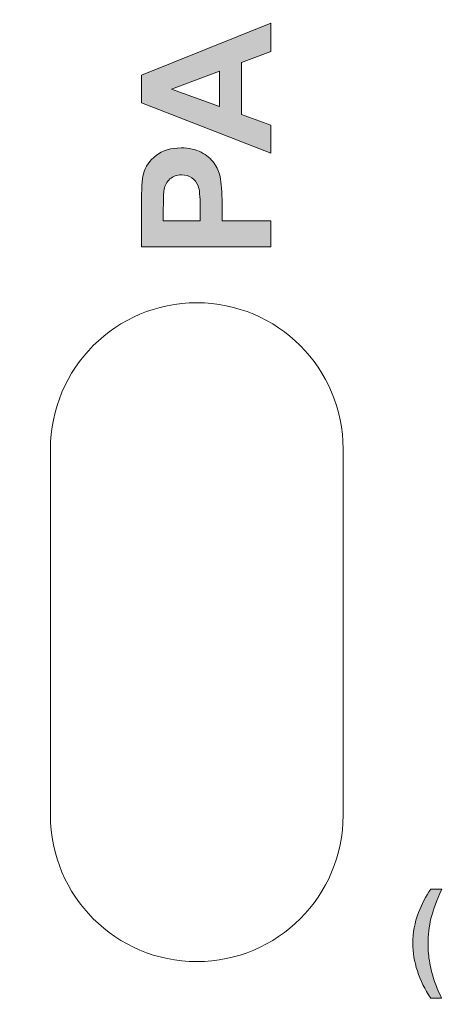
# Model space of a CAD drawing. Header units: millimetres. Extents: x 7 to 595, y -296 to -6.
# Tile 45 of 131: x 113 to 125, y -55 to -28. Entities that reach past the tile are written whole.
import ezdxf

# ---------------------------------------------------------------- set-up
doc = ezdxf.new("R2010")
doc.units = ezdxf.units.MM
doc.header["$MEASUREMENT"] = 0
doc.layers.add('Layer 1', color=7, linetype='Continuous', lineweight=0)

# ---------------------------------------------------------------- blocks, each defined once
blk = doc.blocks.new('Block_0')
at = {"layer": 'Layer 1', "true_color": 0x010101, "transparency": 33554687}
h = blk.add_hatch(color=18, dxfattribs=at)
edge = h.paths.add_edge_path()
edge.add_spline(control_points=[(118.341, -29.203), (118.341, -29.203), (117.032, -29.695), (117.032, -29.695), (117.032, -29.695), (118.341, -30.172), (118.341, -30.172), (118.341, -30.172), (118.341, -29.203), (118.341, -29.203)], knot_values=[0, 0, 0, 0, 1, 1, 1, 2, 2, 2, 3, 3, 3, 3], degree=3, periodic=0)
edge = h.paths.add_edge_path()
edge.add_spline(control_points=[(119.743, -27.894), (119.743, -27.894), (119.743, -28.666), (119.743, -28.666), (119.743, -28.666), (118.938, -28.971), (118.938, -28.971), (118.938, -28.971), (118.938, -30.389), (118.938, -30.389), (118.938, -30.389), (119.743, -30.683), (119.743, -30.683), (119.743, -30.683), (119.743, -31.44), (119.743, -31.44), (119.743, -31.44), (116.207, -30.067), (116.207, -30.067), (116.207, -30.067), (116.207, -29.311), (116.207, -29.311), (116.207, -29.311), (119.743, -27.894), (119.743, -27.894), (119.743, -27.894), (119.743, -27.894), (119.743, -27.894)], knot_values=[0, 0, 0, 0, 1, 1, 1, 2, 2, 2, 3, 3, 3, 4, 4, 4, 5, 5, 5, 6, 6, 6, 7, 7, 7, 8, 8, 8, 9, 9, 9, 9], degree=3, periodic=0)
h = blk.add_hatch(color=18, dxfattribs=at)
edge = h.paths.add_edge_path()
edge.add_spline(control_points=[(116.805, -33.292), (116.805, -33.292), (117.812, -33.292), (117.812, -33.292), (117.812, -33.292), (117.812, -32.902), (117.812, -32.902), (117.812, -32.622), (117.793, -32.435), (117.756, -32.34), (117.719, -32.245), (117.661, -32.171), (117.582, -32.118), (117.503, -32.064), (117.411, -32.037), (117.306, -32.037), (117.177, -32.037), (117.07, -32.075), (116.986, -32.15), (116.903, -32.226), (116.85, -32.32), (116.828, -32.436), (116.813, -32.521), (116.805, -32.692), (116.805, -32.948), (116.805, -32.948), (116.805, -33.292), (116.805, -33.292)], knot_values=[0, 0, 0, 0, 1, 1, 1, 2, 2, 2, 3, 3, 3, 4, 4, 4, 5, 5, 5, 6, 6, 6, 7, 7, 7, 8, 8, 8, 9, 9, 9, 9], degree=3, periodic=0)
edge = h.paths.add_edge_path()
edge.add_spline(control_points=[(119.743, -34.008), (119.743, -34.008), (116.207, -34.008), (116.207, -34.008), (116.207, -34.008), (116.207, -32.863), (116.207, -32.863), (116.207, -32.429), (116.225, -32.147), (116.26, -32.015), (116.313, -31.813), (116.428, -31.643), (116.606, -31.506), (116.784, -31.37), (117.014, -31.301), (117.295, -31.301), (117.512, -31.301), (117.694, -31.341), (117.843, -31.419), (117.991, -31.498), (118.107, -31.598), (118.192, -31.719), (118.276, -31.84), (118.331, -31.963), (118.359, -32.088), (118.392, -32.259), (118.41, -32.505), (118.41, -32.827), (118.41, -32.827), (118.41, -33.292), (118.41, -33.292), (118.41, -33.292), (119.743, -33.292), (119.743, -33.292), (119.743, -33.292), (119.743, -34.008), (119.743, -34.008), (119.743, -34.008), (119.743, -34.008), (119.743, -34.008)], knot_values=[0, 0, 0, 0, 1, 1, 1, 2, 2, 2, 3, 3, 3, 4, 4, 4, 5, 5, 5, 6, 6, 6, 7, 7, 7, 8, 8, 8, 9, 9, 9, 10, 10, 10, 11, 11, 11, 12, 12, 12, 13, 13, 13, 13], degree=3, periodic=0)
at = {"layer": 'Layer 1', "true_color": 0x2c2a29, "transparency": 33554687}
h = blk.add_hatch(color=250, dxfattribs=at)
edge = h.paths.add_edge_path()
edge.add_spline(control_points=[(124.411, -54.532), (124.411, -54.532), (124.113, -54.532), (124.113, -54.532), (123.953, -54.294), (123.832, -54.046), (123.749, -53.788), (123.665, -53.531), (123.624, -53.283), (123.624, -53.042), (123.624, -52.743), (123.675, -52.461), (123.777, -52.194), (123.867, -51.963), (123.979, -51.75), (124.116, -51.554), (124.116, -51.554), (124.414, -51.554), (124.414, -51.554), (124.272, -51.867), (124.173, -52.134), (124.12, -52.353), (124.067, -52.572), (124.04, -52.805), (124.04, -53.051), (124.04, -53.221), (124.055, -53.394), (124.087, -53.572), (124.119, -53.749), (124.163, -53.918), (124.218, -54.078), (124.255, -54.184), (124.319, -54.335), (124.411, -54.532)], knot_values=[0, 0, 0, 0, 1, 1, 1, 2, 2, 2, 3, 3, 3, 4, 4, 4, 5, 5, 5, 6, 6, 6, 7, 7, 7, 8, 8, 8, 9, 9, 9, 10, 10, 10, 11, 11, 11, 11], degree=3, periodic=0)
at = {"layer": 'Layer 1', "color": 240, "lineweight": 0, "true_color": 0xed2224}
for p, q in [((113.72, -39.532), (113.72, -49.532)), ((121.72, -39.532), (121.72, -49.532))]:
    blk.add_line(p, q, dxfattribs=at)
for points, knots in [([(13.607, -5.532), (13.607, -5.532), (161.807, -5.532), (161.807, -5.532), (164.557, -5.532), (166.807, -7.782), (166.807, -10.532), (166.807, -10.532), (166.807, -79.532), (166.807, -79.532), (166.807, -79.532), (8.607, -79.532), (8.607, -79.532), (8.607, -79.532), (8.607, -10.532), (8.607, -10.532), (8.607, -7.782), (10.857, -5.532), (13.607, -5.532)], [0, 0, 0, 0, 1, 1, 1, 2, 2, 2, 3, 3, 3, 4, 4, 4, 5, 5, 5, 6, 6, 6, 6]), ([(113.72, -39.532), (113.72, -37.323), (115.511, -35.532), (117.72, -35.532), (119.929, -35.532), (121.72, -37.323), (121.72, -39.532)], [0, 0, 0, 0, 1, 1, 1, 2, 2, 2, 2]), ([(121.72, -49.532), (121.72, -51.742), (119.929, -53.532), (117.72, -53.532), (115.511, -53.532), (113.72, -51.742), (113.72, -49.532)], [0, 0, 0, 0, 1, 1, 1, 2, 2, 2, 2])]:
    blk.add_open_spline(points, degree=3, knots=knots, dxfattribs=at)
at = {"layer": 'Layer 1'}
for points, knots in [([(119.743, -27.894), (119.743, -27.894), (119.743, -28.666), (119.743, -28.666), (119.743, -28.666), (118.938, -28.971), (118.938, -28.971), (118.938, -28.971), (118.938, -30.389), (118.938, -30.389), (118.938, -30.389), (119.743, -30.683), (119.743, -30.683), (119.743, -30.683), (119.743, -31.44), (119.743, -31.44), (119.743, -31.44), (116.207, -30.067), (116.207, -30.067), (116.207, -30.067), (116.207, -29.311), (116.207, -29.311), (116.207, -29.311), (119.743, -27.894), (119.743, -27.894), (119.743, -27.894), (119.743, -27.894), (119.743, -27.894)], [0, 0, 0, 0, 1, 1, 1, 2, 2, 2, 3, 3, 3, 4, 4, 4, 5, 5, 5, 6, 6, 6, 7, 7, 7, 8, 8, 8, 9, 9, 9, 9]), ([(118.341, -29.203), (118.341, -29.203), (117.032, -29.695), (117.032, -29.695), (117.032, -29.695), (118.341, -30.172), (118.341, -30.172), (118.341, -30.172), (118.341, -29.203), (118.341, -29.203)], [0, 0, 0, 0, 1, 1, 1, 2, 2, 2, 3, 3, 3, 3]), ([(119.743, -34.008), (119.743, -34.008), (116.207, -34.008), (116.207, -34.008), (116.207, -34.008), (116.207, -32.863), (116.207, -32.863), (116.207, -32.429), (116.225, -32.147), (116.26, -32.015), (116.313, -31.813), (116.428, -31.643), (116.606, -31.506), (116.784, -31.37), (117.014, -31.301), (117.295, -31.301), (117.512, -31.301), (117.694, -31.341), (117.843, -31.419), (117.991, -31.498), (118.107, -31.598), (118.192, -31.719), (118.276, -31.84), (118.331, -31.963), (118.359, -32.088), (118.392, -32.259), (118.41, -32.505), (118.41, -32.827), (118.41, -32.827), (118.41, -33.292), (118.41, -33.292), (118.41, -33.292), (119.743, -33.292), (119.743, -33.292), (119.743, -33.292), (119.743, -34.008), (119.743, -34.008), (119.743, -34.008), (119.743, -34.008), (119.743, -34.008)], [0, 0, 0, 0, 1, 1, 1, 2, 2, 2, 3, 3, 3, 4, 4, 4, 5, 5, 5, 6, 6, 6, 7, 7, 7, 8, 8, 8, 9, 9, 9, 10, 10, 10, 11, 11, 11, 12, 12, 12, 13, 13, 13, 13]), ([(116.805, -33.292), (116.805, -33.292), (117.812, -33.292), (117.812, -33.292), (117.812, -33.292), (117.812, -32.902), (117.812, -32.902), (117.812, -32.622), (117.793, -32.435), (117.756, -32.34), (117.719, -32.245), (117.661, -32.171), (117.582, -32.118), (117.503, -32.064), (117.411, -32.037), (117.306, -32.037), (117.177, -32.037), (117.07, -32.075), (116.986, -32.15), (116.903, -32.226), (116.85, -32.32), (116.828, -32.436), (116.813, -32.521), (116.805, -32.692), (116.805, -32.948), (116.805, -32.948), (116.805, -33.292), (116.805, -33.292)], [0, 0, 0, 0, 1, 1, 1, 2, 2, 2, 3, 3, 3, 4, 4, 4, 5, 5, 5, 6, 6, 6, 7, 7, 7, 8, 8, 8, 9, 9, 9, 9]), ([(124.411, -54.532), (124.411, -54.532), (124.113, -54.532), (124.113, -54.532), (123.953, -54.294), (123.832, -54.046), (123.749, -53.788), (123.665, -53.531), (123.624, -53.283), (123.624, -53.042), (123.624, -52.743), (123.675, -52.461), (123.777, -52.194), (123.867, -51.963), (123.979, -51.75), (124.116, -51.554), (124.116, -51.554), (124.414, -51.554), (124.414, -51.554), (124.272, -51.867), (124.173, -52.134), (124.12, -52.353), (124.067, -52.572), (124.04, -52.805), (124.04, -53.051), (124.04, -53.221), (124.055, -53.394), (124.087, -53.572), (124.119, -53.749), (124.163, -53.918), (124.218, -54.078), (124.255, -54.184), (124.319, -54.335), (124.411, -54.532)], [0, 0, 0, 0, 1, 1, 1, 2, 2, 2, 3, 3, 3, 4, 4, 4, 5, 5, 5, 6, 6, 6, 7, 7, 7, 8, 8, 8, 9, 9, 9, 10, 10, 10, 11, 11, 11, 11])]:
    blk.add_open_spline(points, degree=3, knots=knots, dxfattribs=at)

msp = doc.modelspace()

# ---------------------------------------------------------------- block references
at = {"layer": 'Layer 1'}
msp.add_blockref('Block_0', (0, 0), dxfattribs=at)

doc.saveas('drawing.dxf')
